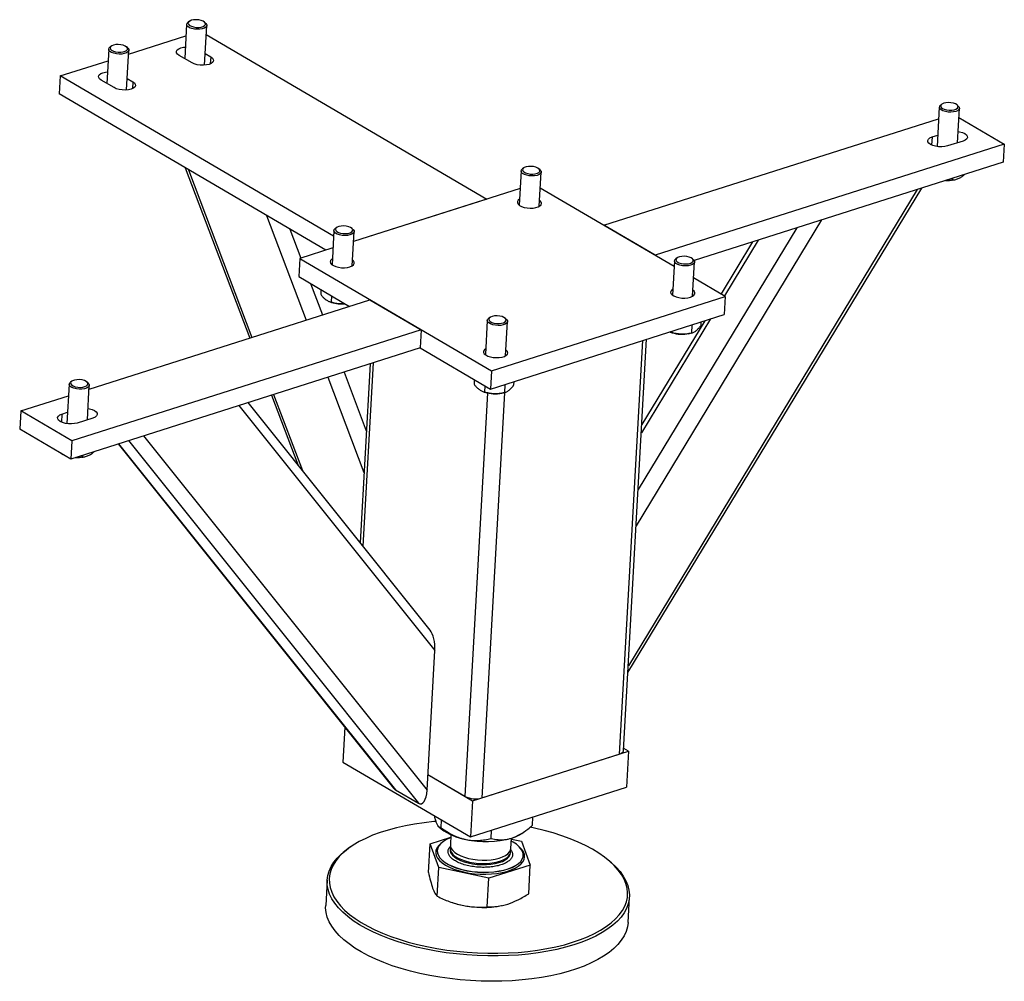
# Model space of a CAD drawing. Header units: millimetres. Extents: x 0 to 841, y 0 to 594.
# Tile 84 of 92: x 779 to 799, y 360 to 380. Entities that reach past the tile are written whole.
import ezdxf

# ---------------------------------------------------------------- set-up
doc = ezdxf.new("R2010")
doc.units = ezdxf.units.MM
doc.layers.add('TRAIT-FORT', color=4, linetype='Continuous', lineweight=25)

msp = doc.modelspace()

# ---------------------------------------------------------------- linework, layer by layer
at = {"layer": 'TRAIT-FORT', "color": 4, "linetype": 'Continuous', "lineweight": 25}
for p, q in [((782.56, 380.086), (782.521, 379.379)), ((782.57, 380.111), (782.59, 380.13)), ((782.617, 380.149), (782.59, 380.13)), ((782.952, 380.11), (782.928, 380.131)), ((782.931, 379.242), (782.977, 380.063)), ((782.966, 379.875), (788.757, 376.48)), ((781.363, 379.47), (782.547, 379.847)), ((780.951, 379.574), (780.911, 378.866)), ((780.961, 379.599), (780.981, 379.618)), ((781.007, 379.636), (780.981, 379.618)), ((781.343, 379.598), (781.318, 379.619)), ((781.321, 378.73), (781.367, 379.551)), ((782.944, 379.48), (783.057, 379.413)), ((779.952, 379.021), (780.938, 379.335)), ((782.671, 379.291), (782.407, 379.445)), ((783.057, 379.413), (783.049, 379.269)), ((779.952, 379.021), (779.931, 378.648)), ((785.595, 375.714), (779.952, 379.021)), ((781.062, 378.778), (780.798, 378.933)), ((781.334, 378.968), (781.448, 378.901)), ((781.448, 378.901), (781.44, 378.757)), ((785.434, 375.423), (779.931, 378.648)), ((798.151, 378.438), (798.125, 378.42)), ((798.095, 378.376), (798.05, 377.562)), ((798.487, 378.399), (798.462, 378.42)), ((798.471, 377.64), (798.511, 378.352)), ((791.173, 375.938), (798.082, 378.137)), ((798.501, 378.164), (799.438, 377.614)), ((797.948, 377.76), (797.938, 377.593)), ((797.948, 377.76), (798.063, 377.797)), ((798.586, 377.677), (798.264, 377.575)), ((799.438, 377.614), (792.228, 375.319)), ((799.438, 377.614), (799.417, 377.241)), ((799.417, 377.241), (793.036, 375.21)), ((782.533, 377.123), (783.864, 373.611)), ((782.598, 377.085), (783.909, 373.625)), ((789.463, 377.059), (789.424, 376.353)), ((789.52, 377.122), (789.493, 377.103)), ((789.855, 377.083), (789.831, 377.104)), ((789.84, 376.33), (789.88, 377.036)), ((798.37, 376.908), (798.368, 376.871)), ((798.395, 376.873), (798.416, 376.877)), ((789.443, 376.699), (786.006, 375.605)), ((792.622, 375.088), (789.861, 376.707)), ((791.67, 366.706), (797.734, 376.705)), ((797.638, 376.675), (791.678, 366.847)), ((788.757, 376.48), (786.006, 375.605)), ((784.212, 376.139), (785.03, 373.982)), ((795.668, 376.048), (791.84, 369.735)), ((784.692, 375.857), (784.919, 375.259)), ((785.601, 375.83), (785.561, 375.123)), ((785.657, 375.892), (785.631, 375.874)), ((785.993, 375.853), (785.968, 375.875)), ((785.977, 375.1), (786.017, 375.807)), ((792.228, 375.319), (791.173, 375.938)), ((795.156, 375.885), (791.882, 370.485)), ((794.243, 375.594), (793.591, 374.52)), ((794.359, 375.631), (793.661, 374.48)), ((785.581, 375.469), (784.894, 375.251)), ((784.894, 375.251), (784.873, 374.878)), ((784.894, 375.251), (788.851, 372.932)), ((792.629, 375.204), (792.589, 374.498)), ((792.685, 375.266), (792.658, 375.248)), ((793.02, 375.228), (792.996, 375.249)), ((793.005, 374.474), (793.045, 375.181)), ((784.873, 374.878), (785.919, 374.265)), ((793.679, 374.469), (793.026, 374.851)), ((785.118, 374.735), (785.363, 374.088)), ((785.333, 374.609), (785.327, 374.513)), ((780.546, 372.555), (786.345, 374.401)), ((785.552, 374.48), (785.545, 374.35)), ((786.345, 374.401), (787.4, 373.782)), ((788.851, 372.932), (793.679, 374.469)), ((793.679, 374.469), (793.658, 374.096)), ((785.524, 374.356), (785.551, 374.347)), ((788.766, 373.975), (788.727, 373.268)), ((788.822, 374.037), (788.796, 374.019)), ((788.83, 372.559), (793.658, 374.096)), ((789.158, 373.998), (789.133, 374.019)), ((793.373, 374.005), (791.947, 371.654)), ((793.257, 373.968), (791.957, 371.825)), ((787.4, 373.782), (780.19, 371.487)), ((787.4, 373.782), (787.379, 373.409)), ((789.143, 373.245), (789.182, 373.951)), ((792.99, 373.883), (792.981, 373.713)), ((793.175, 373.942), (793.171, 373.864)), ((791.967, 373.557), (791.489, 365.023)), ((791.58, 365.102), (792.055, 373.586)), ((792.551, 373.73), (792.579, 373.721)), ((792.574, 373.751), (792.573, 373.724)), ((792.928, 373.701), (792.962, 373.709)), ((787.379, 373.409), (780.169, 371.114)), ((787.379, 373.409), (788.83, 372.559)), ((786.347, 373.081), (786.14, 369.389)), ((786.409, 373.1), (786.197, 369.318)), ((785.476, 372.803), (786.221, 370.836)), ((785.809, 372.909), (786.269, 371.695)), ((788.498, 372.754), (788.492, 372.657)), ((788.851, 372.932), (788.83, 372.559)), ((780.135, 372.658), (780.089, 371.845)), ((780.191, 372.721), (780.164, 372.702)), ((780.526, 372.682), (780.502, 372.703)), ((780.511, 371.923), (780.551, 372.635)), ((788.717, 372.625), (788.71, 372.494)), ((789.128, 372.654), (789.118, 372.483)), ((789.313, 372.713), (789.309, 372.635)), ((779.135, 372.106), (780.121, 372.419)), ((784.31, 372.432), (784.853, 370.999)), ((784.355, 372.447), (784.95, 370.878)), ((788.771, 372.476), (788.305, 364.153)), ((789.124, 372.477), (788.656, 364.122)), ((788.689, 372.501), (788.717, 372.492)), ((789.066, 372.472), (789.1, 372.479)), ((783.641, 372.219), (787.684, 367.164)), ((787.586, 367.581), (783.829, 372.279)), ((779.135, 372.106), (779.114, 371.732)), ((780.19, 371.487), (779.135, 372.106)), ((779.987, 372.043), (779.978, 371.876)), ((779.987, 372.043), (780.102, 372.079)), ((780.626, 371.96), (780.304, 371.857)), ((780.169, 371.114), (779.114, 371.732)), ((781.671, 371.592), (787.522, 364.277)), ((780.19, 371.487), (780.169, 371.114)), ((781.148, 371.426), (786.828, 364.324)), ((781.157, 371.429), (786.869, 364.287)), ((781.358, 371.493), (787.343, 364.009)), ((780.005, 371.203), (779.964, 371.234)), ((780.006, 371.21), (780.005, 371.203)), ((780.409, 371.19), (780.407, 371.153)), ((780.434, 371.156), (780.456, 371.16)), ((787.522, 364.277), (787.684, 367.164)), ((785.824, 365.579), (785.784, 364.86)), ((788.463, 364.06), (791.682, 365.085)), ((788.656, 364.122), (791.489, 365.023)), ((791.682, 365.085), (791.582, 365.143)), ((791.682, 365.085), (791.64, 364.339)), ((785.784, 364.86), (788.421, 363.314)), ((787.54, 364.601), (788.463, 364.06)), ((787.54, 364.601), (788.305, 364.153)), ((786.869, 364.287), (787.343, 364.009)), ((788.421, 363.314), (791.64, 364.339)), ((788.463, 364.06), (788.421, 363.314)), ((787.811, 363.505), (787.82, 363.666)), ((789.7, 363.557), (789.709, 363.724)), ((787.769, 363.521), (787.814, 363.482)), ((788.845, 363.285), (788.854, 363.452)), ((789.479, 363.389), (789.533, 363.426)), ((787.586, 363.173), (788.014, 363.31)), ((788.016, 363.358), (788.005, 363.149)), ((789.253, 363.079), (789.264, 363.288)), ((789.264, 363.271), (789.475, 363.226)), ((789.475, 363.226), (789.654, 362.734)), ((785.942, 363.108), (785.904, 363.081)), ((787.553, 362.582), (787.586, 363.173)), ((787.765, 362.682), (787.586, 363.173)), ((787.733, 363.034), (787.733, 363.03)), ((788.001, 363.079), (788, 363.056)), ((789.248, 362.986), (789.249, 363.009)), ((789.248, 362.986), (789.248, 362.99)), ((789.509, 362.93), (789.51, 362.934)), ((791.333, 362.777), (791.298, 362.807)), ((787.732, 362.091), (787.765, 362.682)), ((788.799, 362.462), (787.765, 362.682)), ((789.654, 362.734), (788.799, 362.462)), ((789.621, 362.143), (789.654, 362.734)), ((785.46, 362.423), (785.431, 361.901)), ((788.766, 361.871), (788.799, 362.462)), ((791.671, 361.552), (791.7, 362.074)), ((788.052, 361.956), (788.065, 361.952)), ((789.06, 361.897), (789.068, 361.898))]:
    msp.add_line(p, q, dxfattribs=at)
at = {"layer": 'TRAIT-FORT', "color": 4, "linetype": 'Continuous', "lineweight": 25, "flags": 128}
for points in [[(782.952, 380.11), (782.962, 380.1), (782.975, 380.075), (782.974, 380.05), (782.957, 380.027), (782.926, 380.007), (782.883, 379.993), (782.832, 379.984), (782.776, 379.982), (782.72, 379.987), (782.667, 379.999), (782.622, 380.016), (782.587, 380.037), (782.567, 380.062), (782.561, 380.087), (782.57, 380.111), (782.57, 380.111)], [(782.599, 380.132), (782.591, 380.109), (782.599, 380.086), (782.622, 380.063), (782.658, 380.044), (782.704, 380.03), (782.756, 380.022), (782.809, 380.022), (782.859, 380.028), (782.901, 380.041), (782.931, 380.059), (782.947, 380.081), (782.947, 380.104), (782.932, 380.128), (782.902, 380.149), (782.86, 380.165), (782.811, 380.176), (782.757, 380.181), (782.705, 380.178), (782.659, 380.168), (782.623, 380.153), (782.599, 380.132)], [(780.99, 379.62), (780.982, 379.597), (780.989, 379.573), (781.012, 379.551), (781.048, 379.532), (781.094, 379.518), (781.146, 379.51), (781.2, 379.509), (781.249, 379.516), (781.291, 379.528), (781.321, 379.547), (781.337, 379.568), (781.338, 379.592), (781.322, 379.615), (781.292, 379.636), (781.251, 379.653), (781.201, 379.664), (781.148, 379.668), (781.096, 379.666), (781.05, 379.656), (781.013, 379.64), (780.99, 379.62)], [(781.343, 379.598), (781.352, 379.588), (781.366, 379.563), (781.364, 379.538), (781.347, 379.515), (781.316, 379.495), (781.274, 379.48), (781.223, 379.472), (781.167, 379.47), (781.111, 379.475), (781.058, 379.487), (781.012, 379.504), (780.978, 379.525), (780.957, 379.549), (780.951, 379.575), (780.961, 379.599), (780.961, 379.599)], [(782.407, 379.445), (782.373, 379.471), (782.354, 379.5), (782.352, 379.529), (782.367, 379.556), (782.398, 379.58), (782.442, 379.599), (782.498, 379.612), (782.534, 379.616)], [(783.057, 379.413), (783.092, 379.387), (783.111, 379.359), (783.113, 379.33), (783.098, 379.302), (783.067, 379.278), (783.022, 379.259), (782.967, 379.247), (782.905, 379.241), (782.84, 379.243), (782.776, 379.252), (782.719, 379.269), (782.671, 379.291)], [(780.798, 378.933), (780.764, 378.959), (780.745, 378.987), (780.743, 379.016), (780.757, 379.044), (780.788, 379.068), (780.833, 379.087), (780.888, 379.1), (780.925, 379.104)], [(781.448, 378.901), (781.482, 378.875), (781.501, 378.847), (781.503, 378.818), (781.488, 378.79), (781.458, 378.766), (781.413, 378.747), (781.358, 378.734), (781.295, 378.729), (781.23, 378.731), (781.167, 378.74), (781.109, 378.756), (781.062, 378.778)], [(798.136, 378.371), (798.162, 378.349), (798.2, 378.331), (798.247, 378.318), (798.3, 378.311), (798.352, 378.312), (798.401, 378.319), (798.441, 378.333), (798.469, 378.352), (798.483, 378.374), (798.48, 378.398), (798.462, 378.421), (798.43, 378.441), (798.387, 378.457), (798.336, 378.467), (798.283, 378.47), (798.232, 378.466), (798.187, 378.455), (798.152, 378.439), (798.131, 378.418), (798.126, 378.395), (798.136, 378.371)], [(798.487, 378.399), (798.487, 378.399), (798.507, 378.374), (798.511, 378.349), (798.499, 378.325), (798.474, 378.303), (798.435, 378.287), (798.387, 378.276), (798.332, 378.271), (798.276, 378.274), (798.221, 378.283), (798.172, 378.298), (798.134, 378.318), (798.107, 378.342), (798.107, 378.342)], [(798.484, 377.875), (798.516, 377.869), (798.573, 377.853), (798.621, 377.831), (798.655, 377.805), (798.674, 377.777), (798.676, 377.748), (798.662, 377.72), (798.631, 377.696), (798.586, 377.677)], [(798.264, 377.575), (798.209, 377.562), (798.147, 377.556), (798.081, 377.558), (798.018, 377.568), (797.96, 377.584), (797.913, 377.606), (797.879, 377.632), (797.86, 377.66), (797.858, 377.689), (797.872, 377.717), (797.903, 377.741), (797.948, 377.76)], [(789.496, 377.006), (789.472, 377.03), (789.463, 377.056), (789.47, 377.08), (789.492, 377.102), (789.493, 377.103)], [(789.522, 377.038), (789.556, 377.019), (789.602, 377.004), (789.653, 376.996), (789.707, 376.994), (789.757, 377), (789.8, 377.012), (789.831, 377.03), (789.849, 377.051), (789.851, 377.075), (789.837, 377.098), (789.808, 377.12), (789.768, 377.137), (789.719, 377.148), (789.666, 377.153), (789.614, 377.151), (789.566, 377.142), (789.529, 377.127), (789.504, 377.108), (789.494, 377.085), (789.5, 377.061), (789.522, 377.038)], [(789.855, 377.083), (789.861, 377.077), (789.877, 377.053), (789.878, 377.027), (789.864, 377.004), (789.835, 376.983), (789.794, 376.968), (789.744, 376.958), (789.689, 376.955), (789.632, 376.959), (789.579, 376.969), (789.532, 376.986), (789.496, 377.006)], [(789.431, 376.475), (789.404, 376.454), (789.388, 376.428), (789.387, 376.4), (789.403, 376.372), (789.433, 376.347), (789.475, 376.324), (789.528, 376.307), (789.587, 376.296), (789.65, 376.291), (789.711, 376.293), (789.768, 376.303), (789.817, 376.318), (789.854, 376.339), (789.877, 376.363), (789.885, 376.391), (789.877, 376.418), (789.855, 376.445), (789.847, 376.452)], [(785.633, 375.777), (785.61, 375.801), (785.601, 375.826), (785.608, 375.851), (785.629, 375.873), (785.631, 375.874)], [(785.659, 375.809), (785.694, 375.789), (785.739, 375.775), (785.791, 375.766), (785.844, 375.765), (785.894, 375.77), (785.937, 375.783), (785.969, 375.8), (785.986, 375.822), (785.988, 375.845), (785.974, 375.869), (785.946, 375.89), (785.905, 375.907), (785.856, 375.919), (785.803, 375.924), (785.751, 375.922), (785.704, 375.913), (785.666, 375.898), (785.641, 375.878), (785.632, 375.855), (785.638, 375.831), (785.659, 375.809)], [(785.993, 375.853), (785.998, 375.848), (786.015, 375.823), (786.016, 375.798), (786.001, 375.774), (785.973, 375.754), (785.932, 375.738), (785.882, 375.729), (785.827, 375.726), (785.77, 375.729), (785.716, 375.74), (785.669, 375.756), (785.633, 375.777)], [(785.568, 375.245), (785.555, 375.236), (785.531, 375.212), (785.523, 375.185), (785.531, 375.157), (785.553, 375.13), (785.59, 375.106), (785.638, 375.086), (785.695, 375.071), (785.756, 375.063), (785.818, 375.062), (785.878, 375.068), (785.931, 375.08)], [(785.931, 375.08), (785.974, 375.098), (786.005, 375.121), (786.02, 375.147), (786.021, 375.175), (786.005, 375.203), (785.984, 375.222)], [(792.661, 375.151), (792.637, 375.175), (792.629, 375.2), (792.635, 375.225), (792.657, 375.247), (792.658, 375.248)], [(792.687, 375.183), (792.722, 375.164), (792.767, 375.149), (792.818, 375.141), (792.872, 375.139), (792.922, 375.145), (792.965, 375.157), (792.996, 375.175), (793.014, 375.196), (793.016, 375.22), (793.002, 375.243), (792.974, 375.264), (792.933, 375.282), (792.884, 375.293), (792.831, 375.298), (792.779, 375.296), (792.732, 375.287), (792.694, 375.272), (792.669, 375.252), (792.659, 375.23), (792.665, 375.206), (792.687, 375.183)], [(793.02, 375.228), (793.026, 375.222), (793.042, 375.197), (793.043, 375.172), (793.029, 375.149), (793, 375.128), (792.959, 375.113), (792.91, 375.103), (792.854, 375.1), (792.798, 375.104), (792.744, 375.114), (792.697, 375.13), (792.661, 375.151)], [(792.596, 374.62), (792.582, 374.611), (792.559, 374.586), (792.551, 374.559), (792.558, 374.531), (792.581, 374.504), (792.618, 374.48), (792.666, 374.46), (792.722, 374.445), (792.784, 374.437), (792.846, 374.436), (792.906, 374.442), (792.959, 374.454)], [(792.959, 374.454), (793.002, 374.473), (793.032, 374.495), (793.048, 374.522), (793.048, 374.549), (793.033, 374.577), (793.012, 374.596)], [(788.798, 373.922), (788.775, 373.946), (788.766, 373.971), (788.773, 373.996), (788.795, 374.018), (788.796, 374.019)], [(788.824, 373.954), (788.859, 373.934), (788.904, 373.92), (788.956, 373.911), (789.009, 373.91), (789.06, 373.915), (789.102, 373.927), (789.134, 373.945), (789.152, 373.967), (789.153, 373.99), (789.14, 374.014), (789.111, 374.035), (789.071, 374.052), (789.022, 374.064), (788.969, 374.069), (788.916, 374.067), (788.869, 374.058), (788.831, 374.043), (788.807, 374.023), (788.797, 374), (788.803, 373.976), (788.824, 373.954)], [(789.158, 373.998), (789.164, 373.993), (789.18, 373.968), (789.181, 373.943), (789.166, 373.919), (789.138, 373.899), (789.097, 373.883), (789.047, 373.873), (788.992, 373.87), (788.935, 373.874), (788.881, 373.885), (788.835, 373.901), (788.798, 373.922)], [(788.733, 373.39), (788.706, 373.369), (788.69, 373.343), (788.69, 373.315), (788.705, 373.288), (788.735, 373.262), (788.778, 373.24), (788.831, 373.222), (788.89, 373.211), (788.953, 373.206), (789.014, 373.209), (789.071, 373.218), (789.119, 373.233), (789.156, 373.254), (789.18, 373.279), (789.188, 373.306), (789.18, 373.334), (789.157, 373.361), (789.149, 373.367)], [(780.512, 372.692), (780.487, 372.714), (780.449, 372.732), (780.402, 372.745), (780.349, 372.752), (780.296, 372.751), (780.247, 372.744), (780.207, 372.73), (780.179, 372.711), (780.166, 372.689), (780.169, 372.665), (780.187, 372.642), (780.219, 372.622), (780.262, 372.606), (780.312, 372.596), (780.366, 372.593), (780.417, 372.597), (780.462, 372.608), (780.496, 372.624), (780.517, 372.645), (780.523, 372.669), (780.512, 372.692)], [(780.526, 372.682), (780.538, 372.669), (780.55, 372.644), (780.546, 372.619), (780.528, 372.596), (780.495, 372.577), (780.451, 372.563), (780.4, 372.555), (780.343, 372.554), (780.287, 372.56), (780.235, 372.573), (780.191, 372.59), (780.158, 372.612), (780.139, 372.637), (780.135, 372.662), (780.146, 372.686), (780.164, 372.702)], [(780.524, 372.158), (780.555, 372.152), (780.613, 372.136), (780.66, 372.114), (780.695, 372.088), (780.714, 372.059), (780.716, 372.03), (780.701, 372.003), (780.67, 371.979), (780.626, 371.96)], [(780.304, 371.857), (780.248, 371.845), (780.186, 371.839), (780.121, 371.841), (780.057, 371.85), (780, 371.867), (779.952, 371.889), (779.918, 371.915), (779.899, 371.943), (779.897, 371.972), (779.912, 372), (779.943, 372.024), (779.987, 372.043)], [(791.489, 365.023), (791.523, 365.037), (791.551, 365.054), (791.569, 365.073), (791.579, 365.094), (791.58, 365.102)], [(787.709, 363.635), (787.66, 363.63), (787.46, 363.608), (787.264, 363.579), (787.075, 363.545), (786.894, 363.504), (786.72, 363.457), (786.555, 363.405), (786.4, 363.348), (786.256, 363.285), (786.122, 363.218), (786, 363.146), (785.89, 363.07), (785.794, 362.991), (785.71, 362.908), (785.64, 362.822), (785.585, 362.734), (785.543, 362.643), (785.516, 362.551), (785.504, 362.457), (785.506, 362.363), (785.523, 362.268), (785.555, 362.173), (785.6, 362.079), (785.661, 361.986), (785.735, 361.895), (785.822, 361.805)], [(785.822, 361.805), (785.923, 361.717), (786.037, 361.632), (786.162, 361.551), (786.299, 361.472), (786.447, 361.398), (786.606, 361.328), (786.773, 361.263), (786.95, 361.202), (787.134, 361.146), (787.324, 361.096), (787.521, 361.052), (787.723, 361.013), (787.929, 360.981), (788.139, 360.955), (788.35, 360.935), (788.562, 360.922), (788.775, 360.915), (788.986, 360.914), (789.196, 360.92), (789.403, 360.933), (789.606, 360.952), (789.804, 360.978), (789.996, 361.009), (790.181, 361.047), (790.359, 361.091), (790.528, 361.14), (790.688, 361.195), (790.838, 361.255), (790.977, 361.32), (791.105, 361.389), (791.221, 361.463), (791.324, 361.541), (791.414, 361.622), (791.491, 361.707), (791.554, 361.794), (791.603, 361.884), (791.637, 361.975), (791.657, 362.068), (791.662, 362.162), (791.652, 362.257), (791.628, 362.351), (791.589, 362.446), (791.536, 362.539), (791.469, 362.632), (791.388, 362.723), (791.294, 362.811), (791.186, 362.898), (791.067, 362.981), (790.935, 363.061), (790.793, 363.137), (790.639, 363.21), (790.476, 363.277), (790.304, 363.34), (790.124, 363.399), (789.937, 363.451), (789.743, 363.499), (789.652, 363.518)], [(787.833, 363.199), (787.805, 363.178), (787.758, 363.132), (787.725, 363.084), (787.706, 363.033), (787.703, 362.981), (787.714, 362.929)], [(788.013, 363.298), (788.002, 363.294), (787.925, 363.26), (787.86, 363.221), (787.808, 363.179), (787.769, 363.133), (787.744, 363.085), (787.733, 363.035), (787.737, 362.985), (787.756, 362.934), (787.788, 362.884), (787.835, 362.836), (787.894, 362.79), (787.965, 362.748), (788.047, 362.709), (788.139, 362.675), (788.238, 362.646), (788.344, 362.622), (788.454, 362.604), (788.567, 362.593), (788.681, 362.588), (788.794, 362.59), (788.904, 362.597), (789.009, 362.612), (789.108, 362.632), (789.199, 362.658), (789.281, 362.69), (789.351, 362.726), (789.41, 362.767), (789.456, 362.811), (789.488, 362.858), (789.506, 362.907), (789.509, 362.957), (789.498, 363.008), (789.498, 363.008)], [(785.783, 361.761), (785.694, 361.852), (785.619, 361.945), (785.558, 362.039), (785.512, 362.135), (785.48, 362.23), (785.462, 362.326), (785.46, 362.422), (785.473, 362.517), (785.5, 362.61), (785.542, 362.702), (785.599, 362.792), (785.669, 362.879), (785.754, 362.963), (785.852, 363.044), (785.904, 363.081)], [(787.714, 362.929), (787.741, 362.877), (787.782, 362.826), (787.836, 362.777), (787.904, 362.732), (787.983, 362.69), (788.073, 362.652), (788.172, 362.619), (788.278, 362.592), (788.389, 362.57), (788.505, 362.555), (788.622, 362.547), (788.739, 362.545), (788.855, 362.55), (788.966, 362.562), (789.072, 362.58), (789.171, 362.604), (789.26, 362.634), (789.339, 362.669), (789.406, 362.709), (789.46, 362.752), (789.5, 362.8), (789.526, 362.849), (789.537, 362.901), (789.533, 362.953), (789.514, 363.005), (789.48, 363.057), (789.432, 363.106), (789.429, 363.109)], [(787.733, 363.03), (787.737, 362.981), (787.756, 362.93), (787.788, 362.881), (787.835, 362.832), (787.894, 362.787), (787.965, 362.744), (788.047, 362.705), (788.138, 362.671), (788.238, 362.642), (788.343, 362.618), (788.454, 362.601), (788.567, 362.589), (788.68, 362.584), (788.793, 362.586), (788.903, 362.594), (789.009, 362.608), (789.108, 362.629), (789.199, 362.655), (789.281, 362.686), (789.351, 362.723), (789.41, 362.763), (789.456, 362.807), (789.488, 362.854), (789.506, 362.903), (789.509, 362.93)], [(788, 363.056), (788.002, 363.025), (788.017, 362.983), (788.047, 362.941), (788.09, 362.901), (788.146, 362.864), (788.213, 362.831), (788.289, 362.802), (788.374, 362.779), (788.464, 362.761), (788.558, 362.749), (788.653, 362.743), (788.748, 362.744), (788.84, 362.752), (788.927, 362.766), (789.007, 362.785), (789.077, 362.811), (789.138, 362.841), (789.186, 362.875), (789.22, 362.913), (789.241, 362.954), (789.248, 362.986)], [(788.008, 363.114), (788.001, 363.08), (788.005, 363.037), (788.025, 362.995), (788.058, 362.954), (788.104, 362.914), (788.163, 362.878), (788.232, 362.846), (788.311, 362.819), (788.397, 362.796), (788.488, 362.78), (788.583, 362.769), (788.679, 362.765), (788.773, 362.768), (788.864, 362.777), (788.949, 362.793), (789.027, 362.814), (789.095, 362.84), (789.152, 362.872), (789.197, 362.907), (789.228, 362.946), (789.246, 362.987), (789.248, 363.029), (789.246, 363.044)], [(788.005, 363.149), (788.007, 363.118), (788.022, 363.076), (788.052, 363.034), (788.095, 362.995), (788.151, 362.958), (788.218, 362.924), (788.295, 362.896), (788.379, 362.872), (788.469, 362.854), (788.563, 362.842), (788.659, 362.837), (788.754, 362.838), (788.845, 362.845), (788.932, 362.859), (789.012, 362.879), (789.083, 362.904), (789.143, 362.934), (789.191, 362.969), (789.226, 363.007), (789.247, 363.047), (789.253, 363.079)], [(791.333, 362.777), (791.424, 362.691), (791.506, 362.599), (791.574, 362.506), (791.628, 362.411), (791.667, 362.315), (791.691, 362.219), (791.701, 362.123), (791.696, 362.028), (791.676, 361.934), (791.641, 361.841), (791.592, 361.75), (791.528, 361.662), (791.451, 361.576), (791.359, 361.494), (791.255, 361.415), (791.137, 361.34), (791.008, 361.27), (790.867, 361.204), (790.715, 361.143), (790.552, 361.087), (790.381, 361.037), (790.201, 360.993), (790.013, 360.955), (789.818, 360.923), (789.617, 360.897), (789.412, 360.877), (789.202, 360.865), (788.99, 360.858), (788.775, 360.859), (788.56, 360.866), (788.345, 360.879), (788.131, 360.9), (787.918, 360.926), (787.71, 360.959), (787.505, 360.998), (787.305, 361.043), (787.112, 361.094), (786.925, 361.15), (786.747, 361.211), (786.577, 361.278), (786.417, 361.349), (786.266, 361.424), (786.127, 361.503), (786, 361.586), (785.885, 361.672), (785.783, 361.761), (785.783, 361.761)], [(791.671, 361.552), (791.659, 361.458), (791.631, 361.365), (791.589, 361.273), (791.533, 361.183), (791.462, 361.096), (791.377, 361.012), (791.279, 360.931), (791.168, 360.855), (791.045, 360.782), (790.909, 360.714), (790.763, 360.65), (790.605, 360.592), (790.438, 360.539), (790.262, 360.492), (790.078, 360.451), (789.887, 360.415), (789.689, 360.387), (789.486, 360.364), (789.278, 360.348), (789.067, 360.338), (788.853, 360.335), (788.638, 360.339), (788.423, 360.349), (788.208, 360.366), (787.995, 360.39), (787.784, 360.419), (787.577, 360.455), (787.375, 360.497), (787.179, 360.545), (786.988, 360.599), (786.806, 360.658), (786.631, 360.722), (786.466, 360.79), (786.311, 360.864), (786.166, 360.941), (786.033, 361.022), (785.912, 361.106), (785.803, 361.194), (785.708, 361.284), (785.626, 361.376), (785.558, 361.47), (785.504, 361.564), (785.464, 361.66), (785.44, 361.756), (785.43, 361.852), (785.431, 361.901)], [(788.065, 361.952), (788.131, 361.932), (788.245, 361.904)]]:
    msp.add_lwpolyline(points, dxfattribs=at)
at = {"layer": 'TRAIT-FORT', "color": 4, "linetype": 'Continuous', "lineweight": 25}
for centre, radius, start, end in [((798.149, 378.373), 0.0522, 117.5914, 217.3115), ((798.261, 377.54), 0.68, 266.7247, 281.3025), ((785.765, 375.027), 0.713, 252.5435, 275.2516), ((792.792, 374.386), 0.698, 252.2862, 281.3017), ((788.929, 373.157), 0.698, 252.2862, 281.3017), ((780.301, 371.823), 0.68, 266.7247, 281.3025), ((788.521, 364.587), 0.485, 243.5681, 286.2572), ((788.503, 364.376), 1.128, 232.3753, 260.689), ((788.74, 365.162), 1.945, 257.5411, 285.6491), ((789.076, 362.791), 0.474, 27.1758, 67.0438), ((789.04, 364.048), 0.792, 286.5153, 303.6774), ((788.67, 363.878), 2.019, 257.8294, 281.1204)]:
    msp.add_arc(centre, radius, start, end, dxfattribs=at)
for centre, start_param, end_param in [((787.525, 367.257), 4.433411, 5.738452), ((786.889, 364.648), 2.596859, 2.862615), ((787.364, 364.37), 2.862615, 4.433411)]:
    msp.add_ellipse(centre, major_axis=(-0.024, 0.373), ratio=0.423344, start_param=start_param, end_param=end_param, dxfattribs=at)
for points, knots in [([(798.368, 376.871), (798.332, 376.866), (798.288, 376.86), (798.242, 376.863), (798.232, 376.864)], [0, 0, 0, 0, 0.788948, 1, 1, 1, 1]), ([(798.368, 376.871), (798.39, 376.873), (798.435, 376.879), (798.504, 376.906), (798.565, 376.943), (798.602, 376.973), (798.619, 376.987)], [0, 0, 0, 0, 0.27797, 0.561968, 0.804001, 1, 1, 1, 1]), ([(785.327, 374.513), (785.34, 374.496), (785.367, 374.463), (785.413, 374.418), (785.466, 374.379), (785.507, 374.361), (785.534, 374.353), (785.541, 374.351), (785.545, 374.35)], [0, 0, 0, 0, 0.192003, 0.385859, 0.637822, 0.896593, 0.948284, 1, 1, 1, 1]), ([(785.827, 374.319), (785.795, 374.317), (785.732, 374.313), (785.637, 374.325), (785.576, 374.341), (785.545, 374.35)], [0, 0, 0, 0, 0.327081, 0.660457, 1, 1, 1, 1]), ([(792.981, 373.713), (792.997, 373.718), (793.029, 373.728), (793.078, 373.761), (793.126, 373.808), (793.156, 373.845), (793.171, 373.864)], [0, 0, 0, 0, 0.264605, 0.534948, 0.765343, 1, 1, 1, 1]), ([(792.534, 373.738), (792.539, 373.735), (792.549, 373.731), (792.561, 373.727), (792.569, 373.725), (792.573, 373.724)], [0, 0, 0, 0, 0.412191, 0.706022, 1, 1, 1, 1]), ([(792.981, 373.713), (792.945, 373.705), (792.872, 373.691), (792.766, 373.688), (792.665, 373.699), (792.604, 373.716), (792.573, 373.724)], [0, 0, 0, 0, 0.264605, 0.534948, 0.765343, 1, 1, 1, 1]), ([(788.492, 372.657), (788.506, 372.641), (788.532, 372.608), (788.579, 372.563), (788.631, 372.524), (788.672, 372.506), (788.699, 372.497), (788.706, 372.495), (788.71, 372.494)], [0, 0, 0, 0, 0.192003, 0.385859, 0.637822, 0.896593, 0.948284, 1, 1, 1, 1]), ([(789.118, 372.483), (789.134, 372.488), (789.167, 372.498), (789.216, 372.532), (789.264, 372.578), (789.294, 372.616), (789.309, 372.635)], [0, 0, 0, 0, 0.264605, 0.534948, 0.765343, 1, 1, 1, 1]), ([(789.118, 372.483), (789.082, 372.476), (789.01, 372.461), (788.903, 372.458), (788.803, 372.47), (788.741, 372.486), (788.71, 372.494)], [0, 0, 0, 0, 0.264605, 0.534948, 0.765343, 1, 1, 1, 1]), ([(780.407, 371.153), (780.372, 371.148), (780.327, 371.142), (780.281, 371.146), (780.272, 371.147)], [0, 0, 0, 0, 0.7889484, 1, 1, 1, 1]), ([(780.407, 371.153), (780.43, 371.156), (780.475, 371.162), (780.543, 371.189), (780.605, 371.226), (780.642, 371.256), (780.658, 371.27)], [0, 0, 0, 0, 0.27797, 0.561968, 0.804001, 1, 1, 1, 1]), ([(787.714, 363.618), (787.706, 363.641), (787.693, 363.678), (787.682, 363.73), (787.677, 363.75)], [0, 0, 0, 0, 0.6055044, 1, 1, 1, 1]), ([(787.811, 363.505), (787.797, 363.507), (787.776, 363.511), (787.747, 363.546), (787.729, 363.58), (787.718, 363.608), (787.714, 363.618)], [0, 0, 0, 0, 0.4320454, 0.6543493, 0.8796534, 1, 1, 1, 1]), ([(787.811, 363.505), (787.88, 363.459), (787.985, 363.389), (788.136, 363.318), (788.237, 363.282), (788.299, 363.267), (788.321, 363.262)], [0, 0, 0, 0, 0.432045, 0.654349, 0.879653, 1, 1, 1, 1]), ([(789.265, 363.289), (789.273, 363.291), (789.333, 363.311), (789.447, 363.366), (789.585, 363.46), (789.668, 363.53), (789.7, 363.557)], [0, 0, 0, 0, 0.0504, 0.402614, 0.767588, 1, 1, 1, 1]), ([(788.321, 363.262), (788.366, 363.255), (788.457, 363.239), (788.591, 363.241), (788.721, 363.256), (788.804, 363.275), (788.845, 363.285)], [0, 0, 0, 0, 0.249578, 0.504364, 0.751047, 1, 1, 1, 1]), ([(788.845, 363.285), (788.894, 363.274), (788.983, 363.255), (789.125, 363.253), (789.218, 363.277), (789.265, 363.289)], [0, 0, 0, 0, 0.3707742, 0.6811819, 1, 1, 1, 1]), ([(787.964, 362.965), (787.96, 362.984), (787.951, 363.021), (787.965, 363.075), (787.994, 363.108), (788.007, 363.123)], [0, 0, 0, 0, 0.331163, 0.682163, 1, 1, 1, 1]), ([(789.278, 363.002), (789.283, 362.984), (789.292, 362.947), (789.276, 362.89), (789.234, 362.836), (789.166, 362.786), (789.075, 362.744), (788.967, 362.714), (788.851, 362.694), (788.73, 362.686), (788.606, 362.688), (788.477, 362.7), (788.35, 362.724), (788.23, 362.76), (788.128, 362.805), (788.048, 362.856), (787.991, 362.91), (787.973, 362.947), (787.964, 362.965)], [0, 0, 0, 0, 0.058258, 0.120006, 0.18432, 0.25, 0.31568, 0.379994, 0.441742, 0.5, 0.558258, 0.620006, 0.68432, 0.75, 0.81568, 0.879994, 0.941742, 1, 1, 1, 1]), ([(789.244, 363.06), (789.245, 363.058), (789.264, 363.04), (789.272, 363.02), (789.278, 363.002)], [0, 0, 0, 0, 0.072911, 1, 1, 1, 1]), ([(787.553, 362.582), (787.566, 362.521), (787.593, 362.397), (787.623, 362.306), (787.638, 362.26)], [0, 0, 0, 0, 0.495458, 1, 1, 1, 1]), ([(787.638, 362.26), (787.653, 362.222), (787.684, 362.147), (787.716, 362.109), (787.732, 362.091)], [0, 0, 0, 0, 0.494511, 1, 1, 1, 1]), ([(787.732, 362.091), (787.815, 362.051), (787.982, 361.972), (788.156, 361.927), (788.245, 361.904)], [0, 0, 0, 0, 0.495458, 1, 1, 1, 1]), ([(789.189, 361.93), (789.261, 361.957), (789.406, 362.011), (789.549, 362.099), (789.621, 362.143)], [0, 0, 0, 0, 0.494511, 1, 1, 1, 1]), ([(788.245, 361.904), (788.331, 361.89), (788.507, 361.86), (788.679, 361.867), (788.766, 361.871)], [0, 0, 0, 0, 0.494511, 1, 1, 1, 1]), ([(788.766, 361.871), (788.834, 361.872), (788.972, 361.873), (789.116, 361.911), (789.189, 361.93)], [0, 0, 0, 0, 0.495458, 1, 1, 1, 1])]:
    msp.add_open_spline(points, degree=3, knots=knots, dxfattribs=at)

doc.saveas('drawing.dxf')
